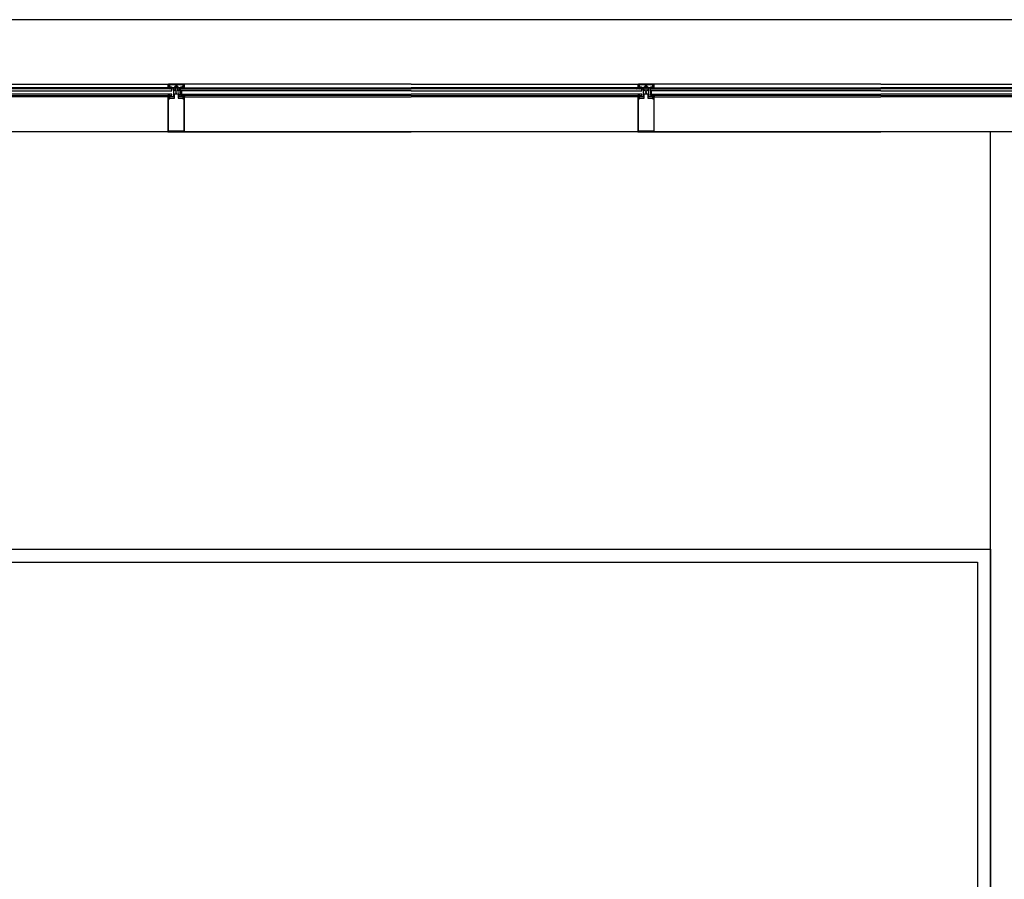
# Model space of a CAD drawing. Extents: x 2980 to 201049, y 2980 to 157420.
# Tile 63 of 78: x 146800 to 150573, y 22251 to 25545. Entities that reach past the tile are written whole.
import ezdxf

# ---------------------------------------------------------------- set-up
doc = ezdxf.new("R2010")
doc.units = 0
doc.header["$LTSCALE"] = 1200
doc.header["$PDMODE"] = 1
doc.header["$PDSIZE"] = 200
doc.layers.add('CIVIEL', color=8, linetype='CONTINUOUS')

msp = doc.modelspace()

# ---------------------------------------------------------------- linework, layer by layer
at = {"layer": 'CIVIEL'}
for p, q in [((156830, 25545), (125150, 25545)), ((146500, 25298), (147370.75, 25298)), ((147367.70952, 25283.5), (146500, 25283.5)), ((147383.5, 25280), (146500, 25280)), ((147362.73474, 25280.77748), (147367.70952, 25283.5)), ((147370.62313, 25281.75), (147363.01466, 25280.03637)), ((147367.70952, 25283.5), (147368.25, 25283.5)), ((147368.25, 25295.5), (147368.25, 25283.5)), ((147368.75, 25283), (147368.83044, 25283)), ((147368.75, 25283), (147374.75, 25283)), ((147368.90678, 25280.41589), (147368.87382, 25280.56222)), ((147368.9494, 25280.68175), (147372.64234, 25281.5135)), ((147369.3134, 25283.37059), (147369.75, 25285)), ((147369.33216, 25283.44059), (147369.75, 25285)), ((147377.7707, 25281.89975), (147369.50442, 25280.03797)), ((147374.25, 25283), (147369.67023, 25283)), ((147369.75, 25288), (147369.75, 25295)), ((147370.5, 25287.79904), (147371.41755, 25291.22339)), ((147372.64234, 25281.75), (147370.62313, 25281.75)), ((147429.25, 25298), (147370.75, 25298)), ((147371.25, 25296.5), (147428.75, 25296.5)), ((147372.64234, 25281.5135), (147372.64234, 25281.75)), ((147373.25, 25286), (147373.25, 25284)), ((147380.25, 25286), (147373.25, 25286)), ((147373.25, 25284), (147374.25, 25284)), ((147373.78986, 25284.62065), (147374.75, 25285.7032)), ((147373.78986, 25284.25), (147373.78986, 25284.62065)), ((147374.75, 25284.25), (147373.78986, 25284.25)), ((147374.25, 25284), (147374.25, 25283)), ((147374.75, 25285.7032), (147378.75, 25285.7032)), ((147374.75, 25283), (147374.75, 25284.25)), ((147375.20024, 25280.30462), (147375.20024, 25280.30462)), ((147375.32, 25280.63727), (147377.80298, 25281.80573)), ((147375.75, 25288), (147382.25, 25288)), ((147379.97719, 25282), (147375.86555, 25280.06511)), ((147378.72305, 25280.30462), (147378.72305, 25280.30462)), ((147378.75, 25285.7032), (147379.71014, 25284.62065)), ((147378.75, 25284.25), (147378.75, 25283)), ((147379.71014, 25284.25), (147378.75, 25284.25)), ((147378.75, 25283), (147383.5, 25283)), ((147378.8428, 25280.63727), (147381.40498, 25281.843)), ((147379.25, 25284), (147380.25, 25284)), ((147379.25, 25283), (147379.25, 25284)), ((147420.75, 25283), (147379.25, 25283)), ((147383.5, 25282), (147379.38836, 25280.06511)), ((147379.71014, 25284.62065), (147379.71014, 25284.25)), ((147381.40498, 25282), (147379.97719, 25282)), ((147380.25, 25284), (147380.25, 25286)), ((147381.40498, 25281.843), (147381.40498, 25282)), ((147382.25, 25288), (147382.25, 25285.6099)), ((147382.84806, 25285.11961), (147394, 25286)), ((147383.5, 25283), (147383.5, 25282)), ((147383.5, 25272), (147383.5, 25280)), ((147383.5, 25279), (147383.5, 25280)), ((147388.85, 25277.6), (147388.85, 25283)), ((147390.85, 25277.6), (147388.85, 25277.6)), ((147388.85, 25277.6), (147388.85, 25249)), ((147391.35, 25277.05833), (147390.85, 25277.6)), ((147394.35, 25277.6), (147393.85, 25276.6)), ((147394, 25289), (147406, 25289)), ((147394, 25286), (147394, 25289)), ((147406, 25286), (147394, 25286)), ((147394, 25286), (147406, 25286)), ((147397.75, 25277.6), (147394.35, 25277.6)), ((147397, 25277.1875), (147397.75, 25277.6)), ((147405.65, 25277.6), (147402.25, 25277.6)), ((147402.25, 25277.6), (147403, 25277.1875)), ((147406.15, 25276.6), (147405.65, 25277.6)), ((147406, 25289), (147406, 25286)), ((147406, 25286), (147417.15194, 25285.11961)), ((147409.15, 25277.6), (147408.65, 25277.05833)), ((147411.15, 25277.6), (147409.15, 25277.6)), ((147411.15, 25277.6), (147411.15, 25283)), ((147411.15, 25249), (147411.15, 25277.6)), ((147416.5, 25283), (147416.5, 25282)), ((147421.25, 25283), (147416.5, 25283)), ((147416.5, 25282), (147420.61164, 25280.06511)), ((147416.5, 25280), (148300, 25280)), ((147416.5, 25272), (147416.5, 25280)), ((147417.75, 25288), (147424.25, 25288)), ((147417.75, 25285.6099), (147417.75, 25288)), ((147418.59502, 25282), (147420.02281, 25282)), ((147418.59502, 25281.843), (147418.59502, 25282)), ((147421.1572, 25280.63727), (147418.59502, 25281.843)), ((147419.75, 25286), (147419.75, 25284)), ((147426.75, 25286), (147419.75, 25286)), ((147419.75, 25284), (147420.75, 25284)), ((147420.02281, 25282), (147424.13445, 25280.06511)), ((147421.25, 25285.7032), (147420.28986, 25284.62065)), ((147420.28986, 25284.62065), (147420.28986, 25284.25)), ((147420.28986, 25284.25), (147421.25, 25284.25)), ((147420.75, 25284), (147420.75, 25283)), ((147425.25, 25285.7032), (147421.25, 25285.7032)), ((147421.25, 25284.25), (147421.25, 25283)), ((147421.27695, 25280.30462), (147421.27695, 25280.30462)), ((147424.68, 25280.63727), (147422.19702, 25281.80573)), ((147422.2293, 25281.89975), (147430.49558, 25280.03797)), ((147424.79976, 25280.30462), (147424.79976, 25280.30462)), ((147426.21014, 25284.62065), (147425.25, 25285.7032)), ((147425.25, 25284.25), (147426.21014, 25284.25)), ((147425.25, 25283), (147425.25, 25284.25)), ((147431.25, 25283), (147425.25, 25283)), ((147425.75, 25284), (147426.75, 25284)), ((147425.75, 25283), (147425.75, 25284)), ((147430.32977, 25283), (147425.75, 25283)), ((147426.21014, 25284.25), (147426.21014, 25284.62065)), ((147426.75, 25284), (147426.75, 25286)), ((147427.35766, 25281.75), (147429.37687, 25281.75)), ((147427.35766, 25281.5135), (147427.35766, 25281.75)), ((147431.0506, 25280.68175), (147427.35766, 25281.5135)), ((147428.58245, 25291.22339), (147429.5, 25287.79904)), ((148300, 25298), (147429.25, 25298)), ((147429.37687, 25281.75), (147436.98534, 25280.03637)), ((147430.25, 25295), (147430.25, 25288)), ((147430.25, 25285), (147430.66784, 25283.44059)), ((147430.25, 25285), (147430.6866, 25283.37059)), ((147431.09322, 25280.41589), (147431.12618, 25280.56222)), ((147431.16956, 25283), (147431.25, 25283)), ((147431.75, 25283.5), (147431.75, 25295.5)), ((147432.29048, 25283.5), (147431.75, 25283.5)), ((147432.29048, 25283.5), (148300, 25283.5)), ((147437.26526, 25280.77748), (147432.29048, 25283.5)), ((148300, 25298), (149170.75, 25298)), ((149167.70952, 25283.5), (148300, 25283.5)), ((149183.5, 25280), (148300, 25280)), ((149162.73474, 25280.77748), (149167.70952, 25283.5)), ((149170.62313, 25281.75), (149163.01466, 25280.03637)), ((149167.70952, 25283.5), (149168.25, 25283.5)), ((149168.25, 25295.5), (149168.25, 25283.5)), ((149168.75, 25283), (149168.83044, 25283)), ((149168.75, 25283), (149174.75, 25283)), ((149168.90678, 25280.41589), (149168.87382, 25280.56222)), ((149168.9494, 25280.68175), (149172.64234, 25281.5135)), ((149169.3134, 25283.37059), (149169.75, 25285)), ((149169.33216, 25283.44059), (149169.75, 25285)), ((149177.7707, 25281.89975), (149169.50442, 25280.03797)), ((149174.25, 25283), (149169.67023, 25283)), ((149169.75, 25288), (149169.75, 25295)), ((149170.5, 25287.79904), (149171.41755, 25291.22339)), ((149172.64234, 25281.75), (149170.62313, 25281.75)), ((149229.25, 25298), (149170.75, 25298)), ((149171.25, 25296.5), (149228.75, 25296.5)), ((149172.64234, 25281.5135), (149172.64234, 25281.75)), ((149173.25, 25286), (149173.25, 25284)), ((149180.25, 25286), (149173.25, 25286)), ((149173.25, 25284), (149174.25, 25284)), ((149173.78986, 25284.62065), (149174.75, 25285.7032)), ((149173.78986, 25284.25), (149173.78986, 25284.62065)), ((149174.75, 25284.25), (149173.78986, 25284.25)), ((149174.25, 25284), (149174.25, 25283)), ((149174.75, 25285.7032), (149178.75, 25285.7032)), ((149174.75, 25283), (149174.75, 25284.25)), ((149175.20024, 25280.30462), (149175.20024, 25280.30462)), ((149175.32, 25280.63727), (149177.80298, 25281.80573)), ((149175.75, 25288), (149182.25, 25288)), ((149179.97719, 25282), (149175.86555, 25280.06511)), ((149178.72305, 25280.30462), (149178.72305, 25280.30462)), ((149178.75, 25285.7032), (149179.71014, 25284.62065)), ((149178.75, 25284.25), (149178.75, 25283)), ((149179.71014, 25284.25), (149178.75, 25284.25)), ((149178.75, 25283), (149183.5, 25283)), ((149178.8428, 25280.63727), (149181.40498, 25281.843)), ((149179.25, 25284), (149180.25, 25284)), ((149179.25, 25283), (149179.25, 25284)), ((149220.75, 25283), (149179.25, 25283)), ((149183.5, 25282), (149179.38836, 25280.06511)), ((149179.71014, 25284.62065), (149179.71014, 25284.25)), ((149181.40498, 25282), (149179.97719, 25282)), ((149180.25, 25284), (149180.25, 25286)), ((149181.40498, 25281.843), (149181.40498, 25282)), ((149182.25, 25288), (149182.25, 25285.6099)), ((149182.84806, 25285.11961), (149194, 25286)), ((149183.5, 25283), (149183.5, 25282)), ((149183.5, 25272), (149183.5, 25280)), ((149183.5, 25279), (149183.5, 25280)), ((149188.85, 25277.6), (149188.85, 25283)), ((149190.85, 25277.6), (149188.85, 25277.6)), ((149188.85, 25277.6), (149188.85, 25249)), ((149191.35, 25277.05833), (149190.85, 25277.6)), ((149194.35, 25277.6), (149193.85, 25276.6)), ((149194, 25289), (149206, 25289)), ((149194, 25286), (149194, 25289)), ((149206, 25286), (149194, 25286)), ((149194, 25286), (149206, 25286)), ((149197.75, 25277.6), (149194.35, 25277.6)), ((149197, 25277.1875), (149197.75, 25277.6)), ((149205.65, 25277.6), (149202.25, 25277.6)), ((149202.25, 25277.6), (149203, 25277.1875)), ((149206.15, 25276.6), (149205.65, 25277.6)), ((149206, 25289), (149206, 25286)), ((149206, 25286), (149217.15194, 25285.11961)), ((149209.15, 25277.6), (149208.65, 25277.05833)), ((149211.15, 25277.6), (149209.15, 25277.6)), ((149211.15, 25277.6), (149211.15, 25283)), ((149211.15, 25249), (149211.15, 25277.6)), ((149216.5, 25283), (149216.5, 25282)), ((149221.25, 25283), (149216.5, 25283)), ((149216.5, 25282), (149220.61164, 25280.06511)), ((149216.5, 25280), (150100, 25280)), ((149216.5, 25272), (149216.5, 25280)), ((149217.75, 25288), (149224.25, 25288)), ((149217.75, 25285.6099), (149217.75, 25288)), ((149218.59502, 25282), (149220.02281, 25282)), ((149218.59502, 25281.843), (149218.59502, 25282)), ((149221.1572, 25280.63727), (149218.59502, 25281.843)), ((149219.75, 25286), (149219.75, 25284)), ((149226.75, 25286), (149219.75, 25286)), ((149219.75, 25284), (149220.75, 25284)), ((149220.02281, 25282), (149224.13445, 25280.06511)), ((149221.25, 25285.7032), (149220.28986, 25284.62065)), ((149220.28986, 25284.62065), (149220.28986, 25284.25)), ((149220.28986, 25284.25), (149221.25, 25284.25)), ((149220.75, 25284), (149220.75, 25283)), ((149225.25, 25285.7032), (149221.25, 25285.7032)), ((149221.25, 25284.25), (149221.25, 25283)), ((149221.27695, 25280.30462), (149221.27695, 25280.30462)), ((149224.68, 25280.63727), (149222.19702, 25281.80573)), ((149222.2293, 25281.89975), (149230.49558, 25280.03797)), ((149224.79976, 25280.30462), (149224.79976, 25280.30462)), ((149226.21014, 25284.62065), (149225.25, 25285.7032)), ((149225.25, 25284.25), (149226.21014, 25284.25)), ((149225.25, 25283), (149225.25, 25284.25)), ((149231.25, 25283), (149225.25, 25283)), ((149225.75, 25284), (149226.75, 25284)), ((149225.75, 25283), (149225.75, 25284)), ((149230.32977, 25283), (149225.75, 25283)), ((149226.21014, 25284.25), (149226.21014, 25284.62065)), ((149226.75, 25284), (149226.75, 25286)), ((149227.35766, 25281.75), (149229.37687, 25281.75)), ((149227.35766, 25281.5135), (149227.35766, 25281.75)), ((149231.0506, 25280.68175), (149227.35766, 25281.5135)), ((149228.58245, 25291.22339), (149229.5, 25287.79904)), ((150100, 25298), (149229.25, 25298)), ((149229.37687, 25281.75), (149236.98534, 25280.03637)), ((149230.25, 25295), (149230.25, 25288)), ((149230.25, 25285), (149230.66784, 25283.44059)), ((149230.25, 25285), (149230.6866, 25283.37059)), ((149231.09322, 25280.41589), (149231.12618, 25280.56222)), ((149231.16956, 25283), (149231.25, 25283)), ((149231.75, 25283.5), (149231.75, 25295.5)), ((149232.29048, 25283.5), (149231.75, 25283.5)), ((149232.29048, 25283.5), (150100, 25283.5)), ((149237.26526, 25280.77748), (149232.29048, 25283.5)), ((150100, 25298), (150970.75, 25298)), ((150967.70952, 25283.5), (150100, 25283.5)), ((150983.5, 25280), (150100, 25280)), ((146500, 25272), (147383.5, 25272)), ((147383.5, 25260), (146500, 25260)), ((146500, 25254), (147383.5, 25254)), ((147368.25, 25249), (146500, 25249)), ((147368.25, 25254), (147368.25, 25249)), ((147376.25, 25254), (147368.25, 25254)), ((147368.25, 25249), (147371, 25249)), ((147370.25, 25249), (147368.25, 25249)), ((147368.25, 25249), (147368.25, 25115.6)), ((147370.75, 25248.45833), (147370.25, 25249)), ((147370.25, 25247.91667), (147370.75, 25248.45833)), ((147370.75, 25247.375), (147370.25, 25247.91667)), ((147370.25, 25246.83333), (147370.75, 25247.375)), ((147370.75, 25246.29167), (147370.25, 25246.83333)), ((147370.25, 25245.75), (147370.75, 25246.29167)), ((147370.75, 25247.375), (147370.75, 25245.4034)), ((147371, 25247.375), (147370.75, 25247.375)), ((147370.75, 25241.5), (147374.25, 25241.5)), ((147370.75, 25118.1), (147370.75, 25241.5)), ((147371, 25249), (147371, 25247.375)), ((147371.90304, 25244.9258), (147373.64572, 25246.66848)), ((147372.25, 25249), (147376.25, 25249)), ((147372.25, 25246.64957), (147372.25, 25249)), ((147373.27668, 25247.17534), (147372.25, 25246.64957)), ((147373.75, 25249), (147373.25, 25248)), ((147373.25, 25248), (147373.75, 25248)), ((147388.85, 25249), (147373.75, 25249)), ((147373.75, 25248), (147373.75, 25245.75)), ((147374.25, 25241.5), (147375.75, 25243)), ((147375.75, 25244), (147392.85, 25244)), ((147375.75, 25243), (147375.75, 25244)), ((147376.25, 25249), (147376.25, 25254)), ((147383.5, 25254), (147383.5, 25260)), ((147390.85, 25276.51667), (147391.35, 25277.05833)), ((147391.35, 25275.975), (147390.85, 25276.51667)), ((147390.85, 25275.43333), (147391.35, 25275.975)), ((147391.35, 25274.89167), (147390.85, 25275.43333)), ((147390.85, 25274.35), (147391.35, 25274.89167)), ((147392.85, 25261), (147407.15, 25261)), ((147392.85, 25244), (147392.85, 25261)), ((147393.85, 25276.6), (147394.35, 25276.6)), ((147394.35, 25276.6), (147394.35, 25274.35)), ((147397.75, 25276.775), (147397, 25277.1875)), ((147397, 25276.3625), (147397.75, 25276.775)), ((147397.75, 25275.95), (147397, 25276.3625)), ((147397, 25275.5375), (147397.75, 25275.95)), ((147397.75, 25275.125), (147397, 25275.5375)), ((147397, 25274.7125), (147397.75, 25275.125)), ((147397.75, 25274.3), (147397, 25274.7125)), ((147397, 25273.8875), (147397.75, 25274.3)), ((147397.75, 25273.475), (147397, 25273.8875)), ((147397, 25273.0625), (147397.75, 25273.475)), ((147397.75, 25272.65), (147397, 25273.0625)), ((147397, 25272.2375), (147397.75, 25272.65)), ((147397.75, 25271.825), (147397, 25272.2375)), ((147397, 25271.4125), (147397.75, 25271.825)), ((147397.75, 25271), (147397, 25271.4125)), ((147397, 25270.5875), (147397.75, 25271)), ((147397.75, 25270.175), (147397, 25270.5875)), ((147397, 25269.7625), (147397.75, 25270.175)), ((147397.75, 25269.35), (147397, 25269.7625)), ((147397, 25268.9375), (147397.75, 25269.35)), ((147397.75, 25268.525), (147397, 25268.9375)), ((147397, 25268.1125), (147397.75, 25268.525)), ((147397.75, 25267.7), (147397, 25268.1125)), ((147397, 25267.2875), (147397.75, 25267.7)), ((147397.75, 25266.875), (147397, 25267.2875)), ((147397, 25266.4625), (147397.75, 25266.875)), ((147397.75, 25266.05), (147397, 25266.4625)), ((147403, 25277.1875), (147402.25, 25276.775)), ((147402.25, 25276.775), (147403, 25276.3625)), ((147403, 25276.3625), (147402.25, 25275.95)), ((147402.25, 25275.95), (147403, 25275.5375)), ((147403, 25275.5375), (147402.25, 25275.125)), ((147402.25, 25275.125), (147403, 25274.7125)), ((147403, 25274.7125), (147402.25, 25274.3)), ((147402.25, 25274.3), (147403, 25273.8875)), ((147403, 25273.8875), (147402.25, 25273.475)), ((147402.25, 25273.475), (147403, 25273.0625)), ((147403, 25273.0625), (147402.25, 25272.65)), ((147402.25, 25272.65), (147403, 25272.2375)), ((147403, 25272.2375), (147402.25, 25271.825)), ((147402.25, 25271.825), (147403, 25271.4125)), ((147403, 25271.4125), (147402.25, 25271)), ((147402.25, 25271), (147403, 25270.5875)), ((147403, 25270.5875), (147402.25, 25270.175)), ((147402.25, 25270.175), (147403, 25269.7625)), ((147403, 25269.7625), (147402.25, 25269.35)), ((147402.25, 25269.35), (147403, 25268.9375)), ((147403, 25268.9375), (147402.25, 25268.525)), ((147402.25, 25268.525), (147403, 25268.1125)), ((147403, 25268.1125), (147402.25, 25267.7)), ((147402.25, 25267.7), (147403, 25267.2875)), ((147403, 25267.2875), (147402.25, 25266.875)), ((147402.25, 25266.875), (147403, 25266.4625)), ((147403, 25266.4625), (147402.25, 25266.05)), ((147405.65, 25274.35), (147405.65, 25276.6)), ((147405.65, 25276.6), (147406.15, 25276.6)), ((147407.15, 25261), (147407.15, 25244)), ((147407.15, 25244), (147424.25, 25244)), ((147408.65, 25277.05833), (147409.15, 25276.51667)), ((147409.15, 25276.51667), (147408.65, 25275.975)), ((147408.65, 25275.975), (147409.15, 25275.43333)), ((147409.15, 25275.43333), (147408.65, 25274.89167)), ((147408.65, 25274.89167), (147409.15, 25274.35)), ((147426.25, 25249), (147411.15, 25249)), ((148300, 25272), (147416.5, 25272)), ((147421.5, 25272), (147416.5, 25272)), ((147416.5, 25272), (147416.5, 25260)), ((147416.5, 25260), (148300, 25260)), ((147416.5, 25254), (147416.5, 25260)), ((147416.5, 25260), (147421.5, 25260)), ((148300, 25254), (147416.5, 25254)), ((147421.5, 25260), (147421.5, 25272)), ((147423.75, 25254), (147431.75, 25254)), ((147423.75, 25249), (147423.75, 25254)), ((147427.75, 25249), (147423.75, 25249)), ((147424.25, 25244), (147424.25, 25243)), ((147424.25, 25243), (147425.75, 25241.5)), ((147425.75, 25241.5), (147429.25, 25241.5)), ((147426.75, 25248), (147426.25, 25249)), ((147426.25, 25245.75), (147426.25, 25248)), ((147426.25, 25248), (147426.75, 25248)), ((147428.09696, 25244.9258), (147426.35428, 25246.66848)), ((147426.72332, 25247.17534), (147427.75, 25246.64957)), ((147427.75, 25246.64957), (147427.75, 25249)), ((147429, 25249), (147429, 25247.375)), ((147431.75, 25249), (147429, 25249)), ((147429, 25247.375), (147429.25, 25247.375)), ((147429.75, 25249), (147429.25, 25248.45833)), ((147429.25, 25248.45833), (147429.75, 25247.91667)), ((147429.75, 25247.91667), (147429.25, 25247.375)), ((147429.25, 25247.375), (147429.25, 25245.4034)), ((147429.25, 25247.375), (147429.75, 25246.83333)), ((147429.75, 25246.83333), (147429.25, 25246.29167)), ((147429.25, 25246.29167), (147429.75, 25245.75)), ((147429.25, 25241.5), (147429.25, 25118.1)), ((147431.75, 25249), (147429.75, 25249)), ((147431.75, 25254), (147431.75, 25249)), ((147431.75, 25249), (148300, 25249)), ((147431.75, 25115.6), (147431.75, 25249)), ((148300, 25272), (149183.5, 25272)), ((149183.5, 25260), (148300, 25260)), ((148300, 25254), (149183.5, 25254)), ((149168.25, 25249), (148300, 25249)), ((149168.25, 25254), (149168.25, 25249)), ((149176.25, 25254), (149168.25, 25254)), ((149168.25, 25249), (149171, 25249)), ((149170.25, 25249), (149168.25, 25249)), ((149168.25, 25249), (149168.25, 25115.6)), ((149170.75, 25248.45833), (149170.25, 25249)), ((149170.25, 25247.91667), (149170.75, 25248.45833)), ((149170.75, 25247.375), (149170.25, 25247.91667)), ((149170.25, 25246.83333), (149170.75, 25247.375)), ((149170.75, 25246.29167), (149170.25, 25246.83333)), ((149170.25, 25245.75), (149170.75, 25246.29167)), ((149170.75, 25247.375), (149170.75, 25245.4034)), ((149171, 25247.375), (149170.75, 25247.375)), ((149170.75, 25241.5), (149174.25, 25241.5)), ((149170.75, 25118.1), (149170.75, 25241.5)), ((149171, 25249), (149171, 25247.375)), ((149171.90304, 25244.9258), (149173.64572, 25246.66848)), ((149172.25, 25249), (149176.25, 25249)), ((149172.25, 25246.64957), (149172.25, 25249)), ((149173.27668, 25247.17534), (149172.25, 25246.64957)), ((149173.75, 25249), (149173.25, 25248)), ((149173.25, 25248), (149173.75, 25248)), ((149188.85, 25249), (149173.75, 25249)), ((149173.75, 25248), (149173.75, 25245.75)), ((149174.25, 25241.5), (149175.75, 25243)), ((149175.75, 25244), (149192.85, 25244)), ((149175.75, 25243), (149175.75, 25244)), ((149176.25, 25249), (149176.25, 25254)), ((149183.5, 25254), (149183.5, 25260)), ((149190.85, 25276.51667), (149191.35, 25277.05833)), ((149191.35, 25275.975), (149190.85, 25276.51667)), ((149190.85, 25275.43333), (149191.35, 25275.975)), ((149191.35, 25274.89167), (149190.85, 25275.43333)), ((149190.85, 25274.35), (149191.35, 25274.89167)), ((149192.85, 25261), (149207.15, 25261)), ((149192.85, 25244), (149192.85, 25261)), ((149193.85, 25276.6), (149194.35, 25276.6)), ((149194.35, 25276.6), (149194.35, 25274.35)), ((149197.75, 25276.775), (149197, 25277.1875)), ((149197, 25276.3625), (149197.75, 25276.775)), ((149197.75, 25275.95), (149197, 25276.3625)), ((149197, 25275.5375), (149197.75, 25275.95)), ((149197.75, 25275.125), (149197, 25275.5375)), ((149197, 25274.7125), (149197.75, 25275.125)), ((149197.75, 25274.3), (149197, 25274.7125)), ((149197, 25273.8875), (149197.75, 25274.3)), ((149197.75, 25273.475), (149197, 25273.8875)), ((149197, 25273.0625), (149197.75, 25273.475)), ((149197.75, 25272.65), (149197, 25273.0625)), ((149197, 25272.2375), (149197.75, 25272.65)), ((149197.75, 25271.825), (149197, 25272.2375)), ((149197, 25271.4125), (149197.75, 25271.825)), ((149197.75, 25271), (149197, 25271.4125)), ((149197, 25270.5875), (149197.75, 25271)), ((149197.75, 25270.175), (149197, 25270.5875)), ((149197, 25269.7625), (149197.75, 25270.175)), ((149197.75, 25269.35), (149197, 25269.7625)), ((149197, 25268.9375), (149197.75, 25269.35)), ((149197.75, 25268.525), (149197, 25268.9375)), ((149197, 25268.1125), (149197.75, 25268.525)), ((149197.75, 25267.7), (149197, 25268.1125)), ((149197, 25267.2875), (149197.75, 25267.7)), ((149197.75, 25266.875), (149197, 25267.2875)), ((149197, 25266.4625), (149197.75, 25266.875)), ((149197.75, 25266.05), (149197, 25266.4625)), ((149203, 25277.1875), (149202.25, 25276.775)), ((149202.25, 25276.775), (149203, 25276.3625)), ((149203, 25276.3625), (149202.25, 25275.95)), ((149202.25, 25275.95), (149203, 25275.5375)), ((149203, 25275.5375), (149202.25, 25275.125)), ((149202.25, 25275.125), (149203, 25274.7125)), ((149203, 25274.7125), (149202.25, 25274.3)), ((149202.25, 25274.3), (149203, 25273.8875)), ((149203, 25273.8875), (149202.25, 25273.475)), ((149202.25, 25273.475), (149203, 25273.0625)), ((149203, 25273.0625), (149202.25, 25272.65)), ((149202.25, 25272.65), (149203, 25272.2375)), ((149203, 25272.2375), (149202.25, 25271.825)), ((149202.25, 25271.825), (149203, 25271.4125)), ((149203, 25271.4125), (149202.25, 25271)), ((149202.25, 25271), (149203, 25270.5875)), ((149203, 25270.5875), (149202.25, 25270.175)), ((149202.25, 25270.175), (149203, 25269.7625)), ((149203, 25269.7625), (149202.25, 25269.35)), ((149202.25, 25269.35), (149203, 25268.9375)), ((149203, 25268.9375), (149202.25, 25268.525)), ((149202.25, 25268.525), (149203, 25268.1125)), ((149203, 25268.1125), (149202.25, 25267.7)), ((149202.25, 25267.7), (149203, 25267.2875)), ((149203, 25267.2875), (149202.25, 25266.875)), ((149202.25, 25266.875), (149203, 25266.4625)), ((149203, 25266.4625), (149202.25, 25266.05)), ((149205.65, 25274.35), (149205.65, 25276.6)), ((149205.65, 25276.6), (149206.15, 25276.6)), ((149207.15, 25261), (149207.15, 25244)), ((149207.15, 25244), (149224.25, 25244)), ((149208.65, 25277.05833), (149209.15, 25276.51667)), ((149209.15, 25276.51667), (149208.65, 25275.975)), ((149208.65, 25275.975), (149209.15, 25275.43333)), ((149209.15, 25275.43333), (149208.65, 25274.89167)), ((149208.65, 25274.89167), (149209.15, 25274.35)), ((149226.25, 25249), (149211.15, 25249)), ((150100, 25272), (149216.5, 25272)), ((149221.5, 25272), (149216.5, 25272)), ((149216.5, 25272), (149216.5, 25260)), ((149216.5, 25260), (150100, 25260)), ((149216.5, 25254), (149216.5, 25260)), ((149216.5, 25260), (149221.5, 25260)), ((150100, 25254), (149216.5, 25254)), ((149221.5, 25260), (149221.5, 25272)), ((149223.75, 25254), (149231.75, 25254)), ((149223.75, 25249), (149223.75, 25254)), ((149227.75, 25249), (149223.75, 25249)), ((149224.25, 25244), (149224.25, 25243)), ((149224.25, 25243), (149225.75, 25241.5)), ((149225.75, 25241.5), (149229.25, 25241.5)), ((149226.75, 25248), (149226.25, 25249)), ((149226.25, 25245.75), (149226.25, 25248)), ((149226.25, 25248), (149226.75, 25248)), ((149228.09696, 25244.9258), (149226.35428, 25246.66848)), ((149226.72332, 25247.17534), (149227.75, 25246.64957)), ((149227.75, 25246.64957), (149227.75, 25249)), ((149229, 25249), (149229, 25247.375)), ((149231.75, 25249), (149229, 25249)), ((149229, 25247.375), (149229.25, 25247.375)), ((149229.75, 25249), (149229.25, 25248.45833)), ((149229.25, 25248.45833), (149229.75, 25247.91667)), ((149229.75, 25247.91667), (149229.25, 25247.375)), ((149229.25, 25247.375), (149229.25, 25245.4034)), ((149229.25, 25247.375), (149229.75, 25246.83333)), ((149229.75, 25246.83333), (149229.25, 25246.29167)), ((149229.25, 25246.29167), (149229.75, 25245.75)), ((149229.25, 25241.5), (149229.25, 25118.1)), ((149231.75, 25249), (149229.75, 25249)), ((149231.75, 25254), (149231.75, 25249)), ((149231.75, 25249), (150100, 25249)), ((149231.75, 25115.6), (149231.75, 25249)), ((150100, 25272), (150983.5, 25272)), ((150983.5, 25260), (150100, 25260)), ((150100, 25254), (150983.5, 25254)), ((150968.25, 25249), (150100, 25249)), ((147431.75, 25115.6), (146500, 25115.6)), ((147368.25, 25115.6), (148300, 25115.6)), ((147368.25, 25115.6), (147431.75, 25115.6)), ((147429.25, 25118.1), (147370.75, 25118.1)), ((149231.75, 25115.6), (148300, 25115.6)), ((149168.25, 25115.6), (150100, 25115.6)), ((149168.25, 25115.6), (149231.75, 25115.6)), ((149229.25, 25118.1), (149170.75, 25118.1)), ((151031.75, 25115.6), (150100, 25115.6))]:
    msp.add_line(p, q, dxfattribs=at)
msp.add_lwpolyline([(150520, 21613), (150520, 25115.6), (95243, 25115.6), (95243, 21100), (109255, 21100), (109255, 15935), (102801, 15935), (102801, 8400.72681, 0.0377363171), (125100, 10826.92883), (125100, 13650), (124650, 13650), (124650, 14150), (125150, 14150), (125150, 13800), (135100, 13800), (135100, 21613)], format="xyb", close=True, dxfattribs=at)
for points in [[(146500, 21613), (135100, 21613), (135100, 23515.6), (150520, 23515.6), (150520, 21613)], [(135150, 21613), (135150, 23465.6), (150470, 23465.6), (150470, 21613)]]:
    msp.add_lwpolyline(points, dxfattribs=at)
for centre, radius, start, end in [((147362.92677, 25280.42659), 0.4, 118.69024615, 282.69274896), ((147370.75, 25295.5), 2.5, 90, 180), ((147368.75, 25283.5), 0.5, 180, 270), ((147368.75, 25283.5), 0.5, 180, 270), ((147368.83044, 25283.5), 0.5, 270, 345), ((147368.97137, 25280.58419), 0.1, 102.69274896, 192.69274896), ((147369.39456, 25280.52575), 0.5, 192.69274896, 282.69274896), ((147369.67023, 25283.35), 0.35, 165, 270), ((147371.25, 25295), 1.5, 90, 180), ((147369.75, 25286.5), 1.5, 270, 90), ((147369.75, 25286.5), 1.5, 270, 60), ((147373.44535, 25290.68004), 2.09933, 23.44177987, 165), ((147375.75, 25289.5), 1.5, 114.75025873, 270), ((147374.91267, 25291.31628), 0.5, 294.75025873, 23.44177987), ((147375.42645, 25280.41107), 0.25, 115.20112365, 205.20112365), ((147375.65265, 25280.51752), 0.5, 205.20112365, 295.20112365), ((147377.78169, 25281.85098), 0.05, 295.20112365, 102.69274896), ((147378.94925, 25280.41107), 0.25, 115.20112365, 205.20112365), ((147379.17546, 25280.51752), 0.5, 205.20112365, 295.20112365), ((147382.75, 25285.6099), 0.5, 180, 281.30993248), ((147400, 25283.05), 8.45, 44.7602701, 135.2397299), ((147417.25, 25285.6099), 0.5, 258.69006753, 360), ((147420.82454, 25280.51752), 0.5, 244.79887635, 334.79887635), ((147421.05075, 25280.41107), 0.25, 334.79887635, 64.79887635), ((147422.21831, 25281.85098), 0.05, 77.30725104, 244.79887635), ((147424.34735, 25280.51752), 0.5, 244.79887635, 334.79887635), ((147424.25, 25289.5), 1.5, 270, 65.24974127), ((147425.08733, 25291.31628), 0.5, 156.55822012, 245.24974127), ((147426.55465, 25290.68004), 2.09933, 15, 156.55822013), ((147424.57355, 25280.41107), 0.25, 334.79887635, 64.79887635), ((147428.75, 25295), 1.5, 0, 90), ((147430.25, 25286.5), 1.5, 90, 270), ((147430.25, 25286.5), 1.5, 120, 270), ((147429.25, 25295.5), 2.5, 0, 90), ((147430.32977, 25283.35), 0.35, 270, 15), ((147430.60544, 25280.52575), 0.5, 257.30725104, 347.30725104), ((147431.16956, 25283.5), 0.5, 195, 270), ((147431.02863, 25280.58419), 0.1, 347.30725104, 77.30725104), ((147431.25, 25283.5), 0.5, 270, 0), ((147431.25, 25283.5), 0.5, 270, 0), ((147437.07323, 25280.42659), 0.4, 257.30725104, 61.30975385), ((149162.92677, 25280.42659), 0.4, 118.69024615, 282.69274896), ((149170.75, 25295.5), 2.5, 90, 180), ((149168.75, 25283.5), 0.5, 180, 270), ((149168.75, 25283.5), 0.5, 180, 270), ((149168.83044, 25283.5), 0.5, 270, 345), ((149168.97137, 25280.58419), 0.1, 102.69274896, 192.69274896), ((149169.39456, 25280.52575), 0.5, 192.69274896, 282.69274896), ((149169.67023, 25283.35), 0.35, 165, 270), ((149171.25, 25295), 1.5, 90, 180), ((149169.75, 25286.5), 1.5, 270, 90), ((149169.75, 25286.5), 1.5, 270, 60), ((149173.44535, 25290.68004), 2.09933, 23.44177987, 165), ((149175.75, 25289.5), 1.5, 114.75025873, 270), ((149174.91267, 25291.31628), 0.5, 294.75025873, 23.44177987), ((149175.42645, 25280.41107), 0.25, 115.20112365, 205.20112365), ((149175.65265, 25280.51752), 0.5, 205.20112365, 295.20112365), ((149177.78169, 25281.85098), 0.05, 295.20112365, 102.69274896), ((149178.94925, 25280.41107), 0.25, 115.20112365, 205.20112365), ((149179.17546, 25280.51752), 0.5, 205.20112365, 295.20112365), ((149182.75, 25285.6099), 0.5, 180, 281.30993248), ((149200, 25283.05), 8.45, 44.7602701, 135.2397299), ((149217.25, 25285.6099), 0.5, 258.69006753, 360), ((149220.82454, 25280.51752), 0.5, 244.79887635, 334.79887635), ((149221.05075, 25280.41107), 0.25, 334.79887635, 64.79887635), ((149222.21831, 25281.85098), 0.05, 77.30725104, 244.79887635), ((149224.34735, 25280.51752), 0.5, 244.79887635, 334.79887635), ((149224.25, 25289.5), 1.5, 270, 65.24974127), ((149225.08733, 25291.31628), 0.5, 156.55822012, 245.24974127), ((149226.55465, 25290.68004), 2.09933, 15, 156.55822013), ((149224.57355, 25280.41107), 0.25, 334.79887635, 64.79887635), ((149228.75, 25295), 1.5, 0, 90), ((149230.25, 25286.5), 1.5, 90, 270), ((149230.25, 25286.5), 1.5, 120, 270), ((149229.25, 25295.5), 2.5, 0, 90), ((149230.32977, 25283.35), 0.35, 270, 15), ((149230.60544, 25280.52575), 0.5, 257.30725104, 347.30725104), ((149231.16956, 25283.5), 0.5, 195, 270), ((149231.02863, 25280.58419), 0.1, 347.30725104, 77.30725104), ((149231.25, 25283.5), 0.5, 270, 0), ((149231.25, 25283.5), 0.5, 270, 0), ((149237.07323, 25280.42659), 0.4, 257.30725104, 61.30975385), ((147372, 25245.75), 1.75, 180, 0), ((147371.42544, 25245.4034), 0.67544, 180, 315), ((147373.42133, 25246.89288), 0.31734, 315, 117.11723788), ((147392.6, 25274.35), 1.75, 180, 0), ((147400, 25266.05), 2.25, 180, 0), ((147407.4, 25274.35), 1.75, 180, 0), ((147428, 25245.75), 1.75, 180, 0), ((147426.57867, 25246.89288), 0.31734, 62.88276212, 225), ((147428.57456, 25245.4034), 0.67544, 225, 0), ((149172, 25245.75), 1.75, 180, 0), ((149171.42544, 25245.4034), 0.67544, 180, 315), ((149173.42133, 25246.89288), 0.31734, 315, 117.11723788), ((149192.6, 25274.35), 1.75, 180, 0), ((149200, 25266.05), 2.25, 180, 0), ((149207.4, 25274.35), 1.75, 180, 0), ((149228, 25245.75), 1.75, 180, 0), ((149226.57867, 25246.89288), 0.31734, 62.88276212, 225), ((149228.57456, 25245.4034), 0.67544, 225, 0)]:
    msp.add_arc(centre, radius, start, end, dxfattribs=at)
at = {"layer": 'CIVIEL', "linetype": 'BYBLOCK'}
for p in [(147368.25, 25254), (147368.25, 25254), (149168.25, 25254), (149168.25, 25254)]:
    msp.add_point(p, dxfattribs=at)

doc.saveas('drawing.dxf')
